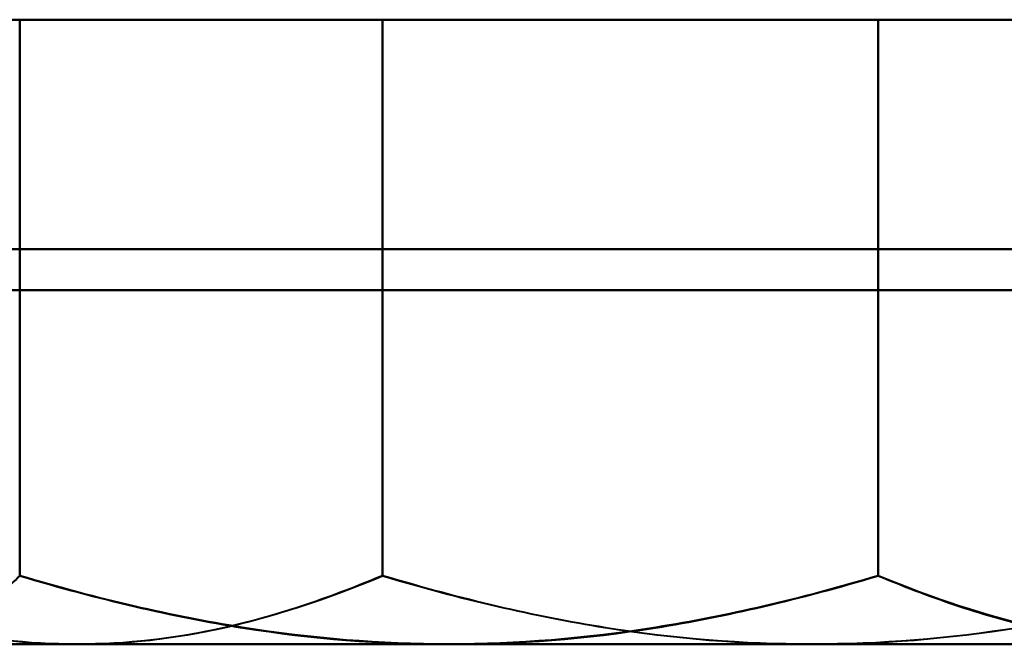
# Model space of a CAD drawing. Header units: millimetres. Extents: x -1442 to 3067, y -120 to 1046.
# Tile 5 of 75: x -327.19 to -318.82, y 120.67 to 125.97. Entities that reach past the tile are written whole.
import ezdxf

# ---------------------------------------------------------------- set-up
doc = ezdxf.new("R2010")
doc.units = ezdxf.units.MM
doc.layers.add('G-IMPT', color=8, linetype='Continuous', lineweight=40)

# ---------------------------------------------------------------- blocks, each defined once
blk = doc.blocks.new('NEXA 1000 CALQUES_dwg-755156-Gauche')
at = {"layer": 'G-IMPT'}
for p, q in [((-326.6985, 125.9723), (-328.5, 125.9723)), ((-328.5, 125.9723), (-326.6985, 125.9723)), ((-326.6985, 125.9723), (-328.5, 125.9723)), ((-328.5, 125.9723), (-326.6985, 125.9723)), ((-328.5, 125.9723), (-326.6985, 125.9723)), ((-326.6985, 125.9723), (-328.5, 125.9723)), ((-328.5, 125.9723), (-326.6985, 125.9723)), ((-326.6985, 125.9723), (-328.5, 125.9723)), ((-323.5406, 125.9723), (-328.2391, 125.9723)), ((-328.2391, 125.9723), (-323.5406, 125.9723)), ((-323.5406, 125.9723), (-328.2391, 125.9723)), ((-328.2391, 125.9723), (-323.5406, 125.9723)), ((-328.2391, 125.9723), (-323.5406, 125.9723)), ((-323.5406, 125.9723), (-328.2391, 125.9723)), ((-328.2391, 125.9723), (-323.5406, 125.9723)), ((-323.5406, 125.9723), (-328.2391, 125.9723)), ((-320.4594, 125.9723), (-326.6985, 125.9723)), ((-326.6985, 125.9723), (-320.4594, 125.9723)), ((-320.4594, 125.9723), (-326.6985, 125.9723)), ((-326.6985, 125.9723), (-320.4594, 125.9723)), ((-326.6985, 125.9723), (-320.4594, 125.9723)), ((-320.4594, 125.9723), (-326.6985, 125.9723)), ((-326.6985, 125.9723), (-320.4594, 125.9723)), ((-320.4594, 125.9723), (-326.6985, 125.9723)), ((-317.3015, 125.9723), (-323.5406, 125.9723)), ((-323.5406, 125.9723), (-317.3015, 125.9723)), ((-317.3015, 125.9723), (-323.5406, 125.9723)), ((-323.5406, 125.9723), (-317.3015, 125.9723)), ((-323.5406, 125.9723), (-317.3015, 125.9723)), ((-317.3015, 125.9723), (-323.5406, 125.9723)), ((-323.5406, 125.9723), (-317.3015, 125.9723)), ((-317.3015, 125.9723), (-323.5406, 125.9723)), ((-315.7609, 125.9723), (-320.4594, 125.9723)), ((-320.4594, 125.9723), (-315.7609, 125.9723)), ((-315.7609, 125.9723), (-320.4594, 125.9723)), ((-320.4594, 125.9723), (-315.7609, 125.9723)), ((-320.4594, 125.9723), (-315.7609, 125.9723)), ((-315.7609, 125.9723), (-320.4594, 125.9723)), ((-320.4594, 125.9723), (-315.7609, 125.9723)), ((-315.7609, 125.9723), (-320.4594, 125.9723)), ((-326.6985, 120.6723), (-328.5, 120.6723)), ((-328.5, 120.6723), (-326.6985, 120.6723)), ((-326.6985, 120.6723), (-328.5, 120.6723)), ((-328.5, 120.6723), (-326.6985, 120.6723)), ((-328.5, 120.6723), (-326.6985, 120.6723)), ((-326.6985, 120.6723), (-328.5, 120.6723)), ((-328.5, 120.6723), (-326.6985, 120.6723)), ((-326.6985, 120.6723), (-328.5, 120.6723)), ((-323.5406, 120.6723), (-328.2391, 120.6723)), ((-328.2391, 120.6723), (-323.5406, 120.6723)), ((-323.5406, 120.6723), (-328.2391, 120.6723)), ((-328.2391, 120.6723), (-323.5406, 120.6723)), ((-328.2391, 120.6723), (-323.5406, 120.6723)), ((-323.5406, 120.6723), (-328.2391, 120.6723)), ((-328.2391, 120.6723), (-323.5406, 120.6723)), ((-323.5406, 120.6723), (-328.2391, 120.6723)), ((-320.4594, 120.6723), (-326.6985, 120.6723)), ((-326.6985, 120.6723), (-320.4594, 120.6723)), ((-320.4594, 120.6723), (-326.6985, 120.6723)), ((-326.6985, 120.6723), (-320.4594, 120.6723)), ((-326.6985, 120.6723), (-320.4594, 120.6723)), ((-320.4594, 120.6723), (-326.6985, 120.6723)), ((-326.6985, 120.6723), (-320.4594, 120.6723)), ((-320.4594, 120.6723), (-326.6985, 120.6723)), ((-317.3015, 120.6723), (-323.5406, 120.6723)), ((-323.5406, 120.6723), (-317.3015, 120.6723)), ((-317.3015, 120.6723), (-323.5406, 120.6723)), ((-323.5406, 120.6723), (-317.3015, 120.6723)), ((-323.5406, 120.6723), (-317.3015, 120.6723)), ((-317.3015, 120.6723), (-323.5406, 120.6723)), ((-323.5406, 120.6723), (-317.3015, 120.6723)), ((-317.3015, 120.6723), (-323.5406, 120.6723)), ((-315.7609, 120.6723), (-320.4594, 120.6723)), ((-320.4594, 120.6723), (-315.7609, 120.6723)), ((-315.7609, 120.6723), (-320.4594, 120.6723)), ((-320.4594, 120.6723), (-315.7609, 120.6723)), ((-320.4594, 120.6723), (-315.7609, 120.6723)), ((-315.7609, 120.6723), (-320.4594, 120.6723)), ((-320.4594, 120.6723), (-315.7609, 120.6723)), ((-315.7609, 120.6723), (-320.4594, 120.6723))]:
    blk.add_line(p, q, dxfattribs=at)
at = {"layer": 'G-IMPT', "flags": 128}
for points in [[(-329.2917, 125.9723), (-328.6434, 125.9723), (-327.9951, 125.9723), (-327.3468, 125.9723), (-326.6985, 125.9723)], [(-326.6985, 125.9723), (-327.3468, 125.9723), (-327.9951, 125.9723), (-328.6434, 125.9723), (-329.2917, 125.9723)], [(-329.2917, 125.9723), (-328.6434, 125.9723), (-327.9951, 125.9723), (-327.3468, 125.9723), (-326.6985, 125.9723)], [(-326.6985, 125.9723), (-327.3468, 125.9723), (-327.9951, 125.9723), (-328.6434, 125.9723), (-329.2917, 125.9723)], [(-326.6985, 125.9723), (-327.3468, 125.9723), (-327.9951, 125.9723), (-328.6434, 125.9723), (-329.2917, 125.9723)], [(-329.2917, 125.9723), (-328.6434, 125.9723), (-327.9951, 125.9723), (-327.3468, 125.9723), (-326.6985, 125.9723)], [(-326.6985, 125.9723), (-327.3468, 125.9723), (-327.9951, 125.9723), (-328.6434, 125.9723), (-329.2917, 125.9723)], [(-329.2917, 125.9723), (-328.6434, 125.9723), (-327.9951, 125.9723), (-327.3468, 125.9723), (-326.6985, 125.9723)], [(-327.1865, 125.9723), (-327.4496, 125.9723), (-327.7128, 125.9723), (-327.9759, 125.9723), (-328.2391, 125.9723)], [(-328.2391, 125.9723), (-327.9759, 125.9723), (-327.7128, 125.9723), (-327.4496, 125.9723), (-327.1865, 125.9723)], [(-327.1865, 125.9723), (-327.4496, 125.9723), (-327.7128, 125.9723), (-327.9759, 125.9723), (-328.2391, 125.9723)], [(-328.2391, 125.9723), (-327.9759, 125.9723), (-327.7128, 125.9723), (-327.4496, 125.9723), (-327.1865, 125.9723)], [(-323.5406, 125.9723), (-324.4521, 125.9723), (-325.3635, 125.9723), (-326.275, 125.9723), (-327.1865, 125.9723)], [(-327.1865, 121.2529), (-327.1865, 122.4327), (-327.1865, 123.6126), (-327.1865, 124.7924), (-327.1865, 125.9723)], [(-327.1865, 125.9723), (-326.275, 125.9723), (-325.3635, 125.9723), (-324.4521, 125.9723), (-323.5406, 125.9723)], [(-327.1865, 125.9723), (-327.1865, 124.7924), (-327.1865, 123.6126), (-327.1865, 122.4327), (-327.1865, 121.2529)], [(-323.5406, 125.9723), (-324.4521, 125.9723), (-325.3635, 125.9723), (-326.275, 125.9723), (-327.1865, 125.9723)], [(-327.1865, 121.2529), (-327.1865, 122.4327), (-327.1865, 123.6126), (-327.1865, 124.7924), (-327.1865, 125.9723)], [(-327.1865, 125.9723), (-326.275, 125.9723), (-325.3635, 125.9723), (-324.4521, 125.9723), (-323.5406, 125.9723)], [(-327.1865, 125.9723), (-327.1865, 124.7924), (-327.1865, 123.6126), (-327.1865, 122.4327), (-327.1865, 121.2529)], [(-327.1865, 121.2529), (-327.1865, 122.4327), (-327.1865, 123.6126), (-327.1865, 124.7924), (-327.1865, 125.9723)], [(-327.1865, 125.9723), (-326.275, 125.9723), (-325.3635, 125.9723), (-324.4521, 125.9723), (-323.5406, 125.9723)], [(-323.5406, 125.9723), (-324.4521, 125.9723), (-325.3635, 125.9723), (-326.275, 125.9723), (-327.1865, 125.9723)], [(-327.1865, 121.2529), (-327.1865, 122.4327), (-327.1865, 123.6126), (-327.1865, 124.7924), (-327.1865, 125.9723)], [(-327.1865, 125.9723), (-326.275, 125.9723), (-325.3635, 125.9723), (-324.4521, 125.9723), (-323.5406, 125.9723)], [(-323.5406, 125.9723), (-324.4521, 125.9723), (-325.3635, 125.9723), (-326.275, 125.9723), (-327.1865, 125.9723)], [(-326.6985, 125.9723), (-326.0501, 125.9723), (-325.4018, 125.9723), (-324.7535, 125.9723), (-324.1052, 125.9723)], [(-324.1052, 125.9723), (-324.7535, 125.9723), (-325.4018, 125.9723), (-326.0501, 125.9723), (-326.6985, 125.9723)], [(-326.6985, 125.9723), (-326.0501, 125.9723), (-325.4018, 125.9723), (-324.7535, 125.9723), (-324.1052, 125.9723)], [(-324.1052, 125.9723), (-324.7535, 125.9723), (-325.4018, 125.9723), (-326.0501, 125.9723), (-326.6985, 125.9723)], [(-324.1052, 125.9723), (-324.7535, 125.9723), (-325.4018, 125.9723), (-326.0501, 125.9723), (-326.6985, 125.9723)], [(-326.6985, 125.9723), (-326.0501, 125.9723), (-325.4018, 125.9723), (-324.7535, 125.9723), (-324.1052, 125.9723)], [(-324.1052, 125.9723), (-324.7535, 125.9723), (-325.4018, 125.9723), (-326.0501, 125.9723), (-326.6985, 125.9723)], [(-326.6985, 125.9723), (-326.0501, 125.9723), (-325.4018, 125.9723), (-324.7535, 125.9723), (-324.1052, 125.9723)], [(-324.1052, 125.9723), (-323.1938, 125.9723), (-322.2823, 125.9723), (-321.3708, 125.9723), (-320.4594, 125.9723)], [(-320.4594, 125.9723), (-321.3708, 125.9723), (-322.2823, 125.9723), (-323.1938, 125.9723), (-324.1052, 125.9723)], [(-324.1052, 125.9723), (-324.1052, 124.7924), (-324.1052, 123.6126), (-324.1052, 122.4327), (-324.1052, 121.2529)], [(-324.1052, 121.2529), (-324.1052, 122.4327), (-324.1052, 123.6126), (-324.1052, 124.7924), (-324.1052, 125.9723)], [(-324.1052, 125.9723), (-323.1938, 125.9723), (-322.2823, 125.9723), (-321.3708, 125.9723), (-320.4594, 125.9723)], [(-320.4594, 125.9723), (-321.3708, 125.9723), (-322.2823, 125.9723), (-323.1938, 125.9723), (-324.1052, 125.9723)], [(-324.1052, 125.9723), (-324.1052, 124.7924), (-324.1052, 123.6126), (-324.1052, 122.4327), (-324.1052, 121.2529)], [(-324.1052, 121.2529), (-324.1052, 122.4327), (-324.1052, 123.6126), (-324.1052, 124.7924), (-324.1052, 125.9723)], [(-320.4594, 125.9723), (-321.3708, 125.9723), (-322.2823, 125.9723), (-323.1938, 125.9723), (-324.1052, 125.9723)], [(-324.1052, 125.9723), (-324.1052, 124.7924), (-324.1052, 123.6126), (-324.1052, 122.4327), (-324.1052, 121.2529)], [(-324.1052, 121.2529), (-324.1052, 122.4327), (-324.1052, 123.6126), (-324.1052, 124.7924), (-324.1052, 125.9723)], [(-324.1052, 125.9723), (-323.1938, 125.9723), (-322.2823, 125.9723), (-321.3708, 125.9723), (-320.4594, 125.9723)], [(-320.4594, 125.9723), (-321.3708, 125.9723), (-322.2823, 125.9723), (-323.1938, 125.9723), (-324.1052, 125.9723)], [(-324.1052, 125.9723), (-324.1052, 124.7924), (-324.1052, 123.6126), (-324.1052, 122.4327), (-324.1052, 121.2529)], [(-324.1052, 121.2529), (-324.1052, 122.4327), (-324.1052, 123.6126), (-324.1052, 124.7924), (-324.1052, 125.9723)], [(-324.1052, 125.9723), (-323.1938, 125.9723), (-322.2823, 125.9723), (-321.3708, 125.9723), (-320.4594, 125.9723)], [(-319.8948, 125.9723), (-320.8062, 125.9723), (-321.7177, 125.9723), (-322.6292, 125.9723), (-323.5406, 125.9723)], [(-323.5406, 125.9723), (-322.6292, 125.9723), (-321.7177, 125.9723), (-320.8062, 125.9723), (-319.8948, 125.9723)], [(-319.8948, 125.9723), (-320.8062, 125.9723), (-321.7177, 125.9723), (-322.6292, 125.9723), (-323.5406, 125.9723)], [(-323.5406, 125.9723), (-322.6292, 125.9723), (-321.7177, 125.9723), (-320.8062, 125.9723), (-319.8948, 125.9723)], [(-323.5406, 125.9723), (-322.6292, 125.9723), (-321.7177, 125.9723), (-320.8062, 125.9723), (-319.8948, 125.9723)], [(-319.8948, 125.9723), (-320.8062, 125.9723), (-321.7177, 125.9723), (-322.6292, 125.9723), (-323.5406, 125.9723)], [(-323.5406, 125.9723), (-322.6292, 125.9723), (-321.7177, 125.9723), (-320.8062, 125.9723), (-319.8948, 125.9723)], [(-319.8948, 125.9723), (-320.8062, 125.9723), (-321.7177, 125.9723), (-322.6292, 125.9723), (-323.5406, 125.9723)], [(-320.4594, 125.9723), (-319.5479, 125.9723), (-318.6365, 125.9723), (-317.725, 125.9723), (-316.8135, 125.9723)], [(-316.8135, 125.9723), (-317.725, 125.9723), (-318.6365, 125.9723), (-319.5479, 125.9723), (-320.4594, 125.9723)], [(-320.4594, 125.9723), (-319.5479, 125.9723), (-318.6365, 125.9723), (-317.725, 125.9723), (-316.8135, 125.9723)], [(-316.8135, 125.9723), (-317.725, 125.9723), (-318.6365, 125.9723), (-319.5479, 125.9723), (-320.4594, 125.9723)], [(-316.8135, 125.9723), (-317.725, 125.9723), (-318.6365, 125.9723), (-319.5479, 125.9723), (-320.4594, 125.9723)], [(-320.4594, 125.9723), (-319.5479, 125.9723), (-318.6365, 125.9723), (-317.725, 125.9723), (-316.8135, 125.9723)], [(-316.8135, 125.9723), (-317.725, 125.9723), (-318.6365, 125.9723), (-319.5479, 125.9723), (-320.4594, 125.9723)], [(-320.4594, 125.9723), (-319.5479, 125.9723), (-318.6365, 125.9723), (-317.725, 125.9723), (-316.8135, 125.9723)], [(-317.3015, 125.9723), (-317.9499, 125.9723), (-318.5982, 125.9723), (-319.2465, 125.9723), (-319.8948, 125.9723)], [(-319.8948, 121.2529), (-319.8948, 122.4327), (-319.8948, 123.6126), (-319.8948, 124.7924), (-319.8948, 125.9723)], [(-319.8948, 125.9723), (-319.2465, 125.9723), (-318.5982, 125.9723), (-317.9499, 125.9723), (-317.3015, 125.9723)], [(-319.8948, 125.9723), (-319.8948, 124.7924), (-319.8948, 123.6126), (-319.8948, 122.4327), (-319.8948, 121.2529)], [(-317.3015, 125.9723), (-317.9499, 125.9723), (-318.5982, 125.9723), (-319.2465, 125.9723), (-319.8948, 125.9723)], [(-319.8948, 121.2529), (-319.8948, 122.4327), (-319.8948, 123.6126), (-319.8948, 124.7924), (-319.8948, 125.9723)], [(-319.8948, 125.9723), (-319.2465, 125.9723), (-318.5982, 125.9723), (-317.9499, 125.9723), (-317.3015, 125.9723)], [(-319.8948, 125.9723), (-319.8948, 124.7924), (-319.8948, 123.6126), (-319.8948, 122.4327), (-319.8948, 121.2529)], [(-319.8948, 121.2529), (-319.8948, 122.4327), (-319.8948, 123.6126), (-319.8948, 124.7924), (-319.8948, 125.9723)], [(-319.8948, 125.9723), (-319.2465, 125.9723), (-318.5982, 125.9723), (-317.9499, 125.9723), (-317.3015, 125.9723)], [(-319.8948, 125.9723), (-319.8948, 124.7924), (-319.8948, 123.6126), (-319.8948, 122.4327), (-319.8948, 121.2529)], [(-317.3015, 125.9723), (-317.9499, 125.9723), (-318.5982, 125.9723), (-319.2465, 125.9723), (-319.8948, 125.9723)], [(-319.8948, 121.2529), (-319.8948, 122.4327), (-319.8948, 123.6126), (-319.8948, 124.7924), (-319.8948, 125.9723)], [(-319.8948, 125.9723), (-319.2465, 125.9723), (-318.5982, 125.9723), (-317.9499, 125.9723), (-317.3015, 125.9723)], [(-319.8948, 125.9723), (-319.8948, 124.7924), (-319.8948, 123.6126), (-319.8948, 122.4327), (-319.8948, 121.2529)], [(-317.3015, 125.9723), (-317.9499, 125.9723), (-318.5982, 125.9723), (-319.2465, 125.9723), (-319.8948, 125.9723)], [(333, 124.025), (161.75, 124.025), (-9.5, 124.025), (-180.75, 124.025), (-352, 124.025)], [(-352, 124.025), (-180.75, 124.025), (-9.5, 124.025), (161.75, 124.025), (333, 124.025)], [(-352, 124.025), (-180.75, 124.025), (-9.5, 124.025), (161.75, 124.025), (333, 124.025)], [(333, 124.025), (161.75, 124.025), (-9.5, 124.025), (-180.75, 124.025), (-352, 124.025)], [(-352, 124.025), (-180.75, 124.025), (-9.5, 124.025), (161.75, 124.025), (333, 124.025)], [(333, 124.025), (161.75, 124.025), (-9.5, 124.025), (-180.75, 124.025), (-352, 124.025)], [(333, 124.025), (161.75, 124.025), (-9.5, 124.025), (-180.75, 124.025), (-352, 124.025)], [(-352, 124.025), (-180.75, 124.025), (-9.5, 124.025), (161.75, 124.025), (333, 124.025)], [(333, 123.6777), (161.75, 123.6777), (-9.5, 123.6777), (-180.75, 123.6777), (-352, 123.6777)], [(-352, 123.6777), (-180.75, 123.6777), (-9.5, 123.6777), (161.75, 123.6777), (333, 123.6777)], [(-352, 123.6777), (-180.75, 123.6777), (-9.5, 123.6777), (161.75, 123.6777), (333, 123.6777)], [(-352, 123.6777), (-180.75, 123.6777), (-9.5, 123.6777), (161.75, 123.6777), (333, 123.6777)], [(333, 123.6777), (161.75, 123.6777), (-9.5, 123.6777), (-180.75, 123.6777), (-352, 123.6777)], [(333, 123.6777), (161.75, 123.6777), (-9.5, 123.6777), (-180.75, 123.6777), (-352, 123.6777)]]:
    blk.add_lwpolyline(points, dxfattribs=at)
at = {"layer": 'G-IMPT'}
for points in [[(-329.2917, 121.2529), (-328.8155, 121.0541), (-327.9321, 120.7662), (-327.111, 120.6725), (-326.6985, 120.6723)], [(-329.2917, 121.2529), (-328.8155, 121.0541), (-327.9321, 120.7662), (-327.111, 120.6725), (-326.6985, 120.6723)], [(-329.2917, 121.2529), (-328.8155, 121.0541), (-327.9321, 120.7662), (-327.111, 120.6725), (-326.6985, 120.6723)], [(-329.2917, 121.2529), (-328.8155, 121.0541), (-327.9321, 120.7662), (-327.111, 120.6725), (-326.6985, 120.6723)], [(-327.1865, 121.2529), (-327.3797, 121.0541), (-327.7383, 120.7662), (-328.0716, 120.6725), (-328.2391, 120.6723)], [(-327.1865, 121.2529), (-327.3797, 121.0541), (-327.7383, 120.7662), (-328.0716, 120.6725), (-328.2391, 120.6723)], [(-323.5406, 120.6723), (-324.1206, 120.6725), (-325.275, 120.7662), (-326.517, 121.0541), (-327.1865, 121.2529)], [(-323.5406, 120.6723), (-324.1206, 120.6725), (-325.275, 120.7662), (-326.517, 121.0541), (-327.1865, 121.2529)], [(-323.5406, 120.6723), (-324.1206, 120.6725), (-325.275, 120.7662), (-326.517, 121.0541), (-327.1865, 121.2529)], [(-323.5406, 120.6723), (-324.1206, 120.6725), (-325.275, 120.7662), (-326.517, 121.0541), (-327.1865, 121.2529)], [(-326.6985, 120.6723), (-326.2859, 120.6725), (-325.4648, 120.7662), (-324.5814, 121.0541), (-324.1052, 121.2529)], [(-326.6985, 120.6723), (-326.2859, 120.6725), (-325.4648, 120.7662), (-324.5814, 121.0541), (-324.1052, 121.2529)], [(-326.6985, 120.6723), (-326.2859, 120.6725), (-325.4648, 120.7662), (-324.5814, 121.0541), (-324.1052, 121.2529)], [(-326.6985, 120.6723), (-326.2859, 120.6725), (-325.4648, 120.7662), (-324.5814, 121.0541), (-324.1052, 121.2529)], [(-324.1052, 121.2529), (-323.4358, 121.0541), (-322.1938, 120.7662), (-321.0393, 120.6725), (-320.4594, 120.6723)], [(-324.1052, 121.2529), (-323.4358, 121.0541), (-322.1938, 120.7662), (-321.0393, 120.6725), (-320.4594, 120.6723)], [(-324.1052, 121.2529), (-323.4358, 121.0541), (-322.1938, 120.7662), (-321.0393, 120.6725), (-320.4594, 120.6723)], [(-324.1052, 121.2529), (-323.4358, 121.0541), (-322.1938, 120.7662), (-321.0393, 120.6725), (-320.4594, 120.6723)], [(-319.8948, 121.2529), (-320.5642, 121.0541), (-321.8062, 120.7662), (-322.9607, 120.6725), (-323.5406, 120.6723)], [(-319.8948, 121.2529), (-320.5642, 121.0541), (-321.8062, 120.7662), (-322.9607, 120.6725), (-323.5406, 120.6723)], [(-319.8948, 121.2529), (-320.5642, 121.0541), (-321.8062, 120.7662), (-322.9607, 120.6725), (-323.5406, 120.6723)], [(-319.8948, 121.2529), (-320.5642, 121.0541), (-321.8062, 120.7662), (-322.9607, 120.6725), (-323.5406, 120.6723)], [(-320.4594, 120.6723), (-319.8794, 120.6725), (-318.725, 120.7662), (-317.483, 121.0541), (-316.8135, 121.2529)], [(-320.4594, 120.6723), (-319.8794, 120.6725), (-318.725, 120.7662), (-317.483, 121.0541), (-316.8135, 121.2529)], [(-320.4594, 120.6723), (-319.8794, 120.6725), (-318.725, 120.7662), (-317.483, 121.0541), (-316.8135, 121.2529)], [(-320.4594, 120.6723), (-319.8794, 120.6725), (-318.725, 120.7662), (-317.483, 121.0541), (-316.8135, 121.2529)], [(-317.3015, 120.6723), (-317.7141, 120.6725), (-318.5352, 120.7662), (-319.4186, 121.0541), (-319.8948, 121.2529)], [(-317.3015, 120.6723), (-317.7141, 120.6725), (-318.5352, 120.7662), (-319.4186, 121.0541), (-319.8948, 121.2529)], [(-317.3015, 120.6723), (-317.7141, 120.6725), (-318.5352, 120.7662), (-319.4186, 121.0541), (-319.8948, 121.2529)], [(-317.3015, 120.6723), (-317.7141, 120.6725), (-318.5352, 120.7662), (-319.4186, 121.0541), (-319.8948, 121.2529)]]:
    blk.add_open_spline(points, degree=3, dxfattribs=at)
for points, knots in [([(-326.6985, 120.6723), (-327.1146, 120.6714), (-327.7215, 120.7397), (-328.5881, 120.9792), (-329.0519, 121.1529), (-329.2917, 121.2529)], [0, 0, 0, 0, 0.5, 0.75, 1, 1, 1, 1]), ([(-326.6985, 120.6723), (-327.1146, 120.6714), (-327.7215, 120.7397), (-328.5881, 120.9792), (-329.0519, 121.1529), (-329.2917, 121.2529)], [0, 0, 0, 0, 0.5, 0.75, 1, 1, 1, 1]), ([(-326.6985, 120.6723), (-327.1146, 120.6714), (-327.7215, 120.7397), (-328.5881, 120.9792), (-329.0519, 121.1529), (-329.2917, 121.2529)], [0, 0, 0, 0, 0.5, 0.75, 1, 1, 1, 1]), ([(-326.6985, 120.6723), (-327.1146, 120.6714), (-327.7215, 120.7397), (-328.5881, 120.9792), (-329.0519, 121.1529), (-329.2917, 121.2529)], [0, 0, 0, 0, 0.5, 0.75, 1, 1, 1, 1]), ([(-328.2391, 120.6723), (-328.0682, 120.6714), (-327.8165, 120.7397), (-327.4683, 120.9792), (-327.2851, 121.1529), (-327.1865, 121.2529)], [0, 0, 0, 0, 0.5, 0.75, 1, 1, 1, 1]), ([(-328.2391, 120.6723), (-328.0682, 120.6714), (-327.8165, 120.7397), (-327.4683, 120.9792), (-327.2851, 121.1529), (-327.1865, 121.2529)], [0, 0, 0, 0, 0.5, 0.75, 1, 1, 1, 1]), ([(-328.2391, 120.6723), (-328.0682, 120.6714), (-327.8165, 120.7397), (-327.4683, 120.9792), (-327.2851, 121.1529), (-327.1865, 121.2529)], [0, 0, 0, 0, 0.5, 0.75, 1, 1, 1, 1]), ([(-327.1865, 121.2529), (-326.8485, 121.1529), (-326.1997, 120.9792), (-324.9834, 120.7397), (-324.1269, 120.6714), (-323.5406, 120.6723)], [0, 0, 0, 0, 0.25, 0.5, 1, 1, 1, 1]), ([(-327.1865, 121.2529), (-326.8485, 121.1529), (-326.1997, 120.9792), (-324.9834, 120.7397), (-324.1269, 120.6714), (-323.5406, 120.6723)], [0, 0, 0, 0, 0.25, 0.5, 1, 1, 1, 1]), ([(-327.1865, 121.2529), (-326.8485, 121.1529), (-326.1997, 120.9792), (-324.9834, 120.7397), (-324.1269, 120.6714), (-323.5406, 120.6723)], [0, 0, 0, 0, 0.25, 0.5, 1, 1, 1, 1]), ([(-327.1865, 121.2529), (-326.8485, 121.1529), (-326.1997, 120.9792), (-324.9834, 120.7397), (-324.1269, 120.6714), (-323.5406, 120.6723)], [0, 0, 0, 0, 0.25, 0.5, 1, 1, 1, 1]), ([(-324.1052, 121.2529), (-324.3465, 121.1529), (-324.8044, 120.9792), (-325.667, 120.7397), (-326.28, 120.6714), (-326.6985, 120.6723)], [0, 0, 0, 0, 0.25, 0.5, 1, 1, 1, 1]), ([(-324.1052, 121.2529), (-324.3465, 121.1529), (-324.8044, 120.9792), (-325.667, 120.7397), (-326.28, 120.6714), (-326.6985, 120.6723)], [0, 0, 0, 0, 0.25, 0.5, 1, 1, 1, 1]), ([(-324.1052, 121.2529), (-324.3465, 121.1529), (-324.8044, 120.9792), (-325.667, 120.7397), (-326.28, 120.6714), (-326.6985, 120.6723)], [0, 0, 0, 0, 0.25, 0.5, 1, 1, 1, 1]), ([(-324.1052, 121.2529), (-324.3465, 121.1529), (-324.8044, 120.9792), (-325.667, 120.7397), (-326.28, 120.6714), (-326.6985, 120.6723)], [0, 0, 0, 0, 0.25, 0.5, 1, 1, 1, 1]), ([(-320.4594, 120.6723), (-321.0464, 120.6714), (-321.9049, 120.7397), (-323.1199, 120.9792), (-323.7668, 121.1529), (-324.1052, 121.2529)], [0, 0, 0, 0, 0.5, 0.75, 1, 1, 1, 1]), ([(-320.4594, 120.6723), (-321.0464, 120.6714), (-321.9049, 120.7397), (-323.1199, 120.9792), (-323.7668, 121.1529), (-324.1052, 121.2529)], [0, 0, 0, 0, 0.5, 0.75, 1, 1, 1, 1]), ([(-320.4594, 120.6723), (-321.0464, 120.6714), (-321.9049, 120.7397), (-323.1199, 120.9792), (-323.7668, 121.1529), (-324.1052, 121.2529)], [0, 0, 0, 0, 0.5, 0.75, 1, 1, 1, 1]), ([(-320.4594, 120.6723), (-321.0464, 120.6714), (-321.9049, 120.7397), (-323.1199, 120.9792), (-323.7668, 121.1529), (-324.1052, 121.2529)], [0, 0, 0, 0, 0.5, 0.75, 1, 1, 1, 1]), ([(-323.5406, 120.6723), (-322.9536, 120.6714), (-322.0951, 120.7397), (-320.8801, 120.9792), (-320.2332, 121.1529), (-319.8948, 121.2529)], [0, 0, 0, 0, 0.5, 0.75, 1, 1, 1, 1]), ([(-323.5406, 120.6723), (-322.9536, 120.6714), (-322.0951, 120.7397), (-320.8801, 120.9792), (-320.2332, 121.1529), (-319.8948, 121.2529)], [0, 0, 0, 0, 0.5, 0.75, 1, 1, 1, 1]), ([(-323.5406, 120.6723), (-322.9536, 120.6714), (-322.0951, 120.7397), (-320.8801, 120.9792), (-320.2332, 121.1529), (-319.8948, 121.2529)], [0, 0, 0, 0, 0.5, 0.75, 1, 1, 1, 1]), ([(-323.5406, 120.6723), (-322.9536, 120.6714), (-322.0951, 120.7397), (-320.8801, 120.9792), (-320.2332, 121.1529), (-319.8948, 121.2529)], [0, 0, 0, 0, 0.5, 0.75, 1, 1, 1, 1]), ([(-316.8135, 121.2529), (-317.1515, 121.1529), (-317.8003, 120.9792), (-319.0166, 120.7397), (-319.8731, 120.6714), (-320.4594, 120.6723)], [0, 0, 0, 0, 0.25, 0.5, 1, 1, 1, 1]), ([(-316.8135, 121.2529), (-317.1515, 121.1529), (-317.8003, 120.9792), (-319.0166, 120.7397), (-319.8731, 120.6714), (-320.4594, 120.6723)], [0, 0, 0, 0, 0.25, 0.5, 1, 1, 1, 1]), ([(-316.8135, 121.2529), (-317.1515, 121.1529), (-317.8003, 120.9792), (-319.0166, 120.7397), (-319.8731, 120.6714), (-320.4594, 120.6723)], [0, 0, 0, 0, 0.25, 0.5, 1, 1, 1, 1]), ([(-316.8135, 121.2529), (-317.1515, 121.1529), (-317.8003, 120.9792), (-319.0166, 120.7397), (-319.8731, 120.6714), (-320.4594, 120.6723)], [0, 0, 0, 0, 0.25, 0.5, 1, 1, 1, 1]), ([(-319.8948, 121.2529), (-319.6535, 121.1529), (-319.1956, 120.9792), (-318.333, 120.7397), (-317.72, 120.6714), (-317.3015, 120.6723)], [0, 0, 0, 0, 0.25, 0.5, 1, 1, 1, 1]), ([(-319.8948, 121.2529), (-319.6535, 121.1529), (-319.1956, 120.9792), (-318.333, 120.7397), (-317.72, 120.6714), (-317.3015, 120.6723)], [0, 0, 0, 0, 0.25, 0.5, 1, 1, 1, 1]), ([(-319.8948, 121.2529), (-319.6535, 121.1529), (-319.1956, 120.9792), (-318.333, 120.7397), (-317.72, 120.6714), (-317.3015, 120.6723)], [0, 0, 0, 0, 0.25, 0.5, 1, 1, 1, 1]), ([(-319.8948, 121.2529), (-319.6535, 121.1529), (-319.1956, 120.9792), (-318.333, 120.7397), (-317.72, 120.6714), (-317.3015, 120.6723)], [0, 0, 0, 0, 0.25, 0.5, 1, 1, 1, 1])]:
    blk.add_open_spline(points, degree=3, knots=knots, dxfattribs=at)

msp = doc.modelspace()

# ---------------------------------------------------------------- block references
at = {"layer": 'G-IMPT'}
msp.add_blockref('NEXA 1000 CALQUES_dwg-755156-Gauche', (0, 0), dxfattribs=at)

doc.saveas('drawing.dxf')
